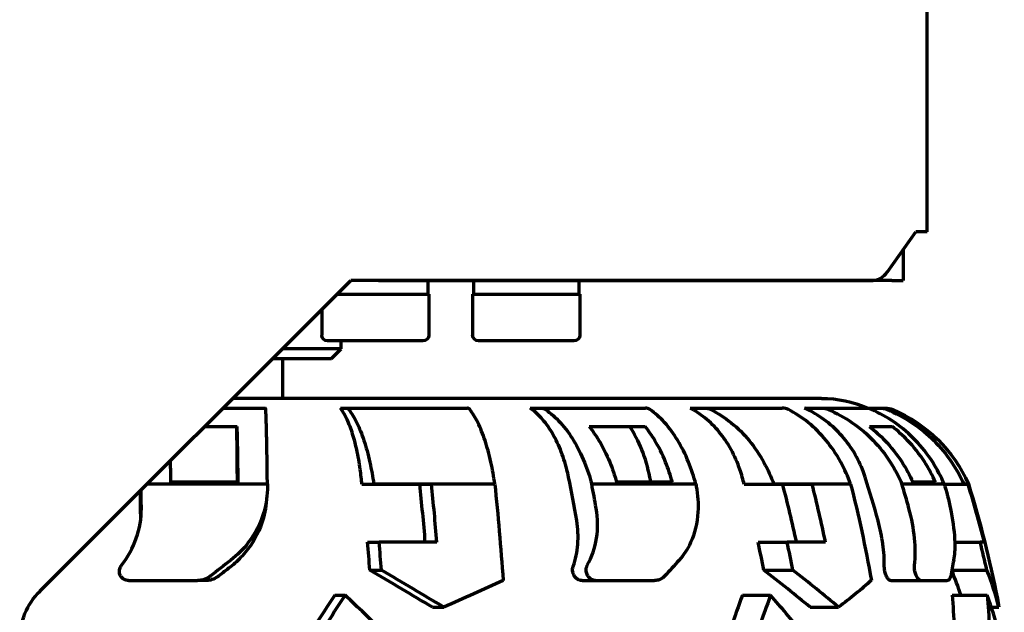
# Model space of a CAD drawing. Header units: millimetres. Extents: x 0 to 1189, y 0 to 841.
# Tile 43 of 56: x 736 to 786, y 509 to 540. Entities that reach past the tile are written whole.
import ezdxf

# ---------------------------------------------------------------- set-up
doc = ezdxf.new("R2010")
doc.units = ezdxf.units.MM
doc.header["$LTSCALE"] = 0.75
doc.layers.add('Visible', color=7, linetype='Continuous', lineweight=70)

msp = doc.modelspace()

# ---------------------------------------------------------------- linework, layer by layer
at = {"layer": 'Visible'}
for p, q in [((782.393, 528.885), (782.393, 643.885)), ((780.347, 526.824), (781.804, 528.885)), ((782.393, 528.885), (781.804, 528.885)), ((781.161, 527.976), (781.161, 526.375)), ((736.847, 510.428), (752.805, 526.385)), ((755.617, 526.375), (752.795, 526.375)), ((754.226, 526.385), (752.805, 526.385)), ((754.226, 526.385), (779.597, 526.385)), ((755.617, 526.385), (755.617, 526.375)), ((780.575, 526.375), (755.617, 526.375)), ((756.755, 526.375), (756.755, 525.675)), ((759.105, 526.375), (759.105, 525.675)), ((764.505, 526.375), (764.505, 525.675)), ((780.575, 526.375), (781.161, 526.375)), ((752.095, 525.675), (756.805, 525.675)), ((756.805, 525.675), (756.805, 523.575)), ((759.055, 525.675), (764.555, 525.675)), ((759.055, 525.675), (759.055, 523.575)), ((764.555, 525.675), (764.555, 523.575)), ((751.305, 524.885), (751.305, 523.575)), ((756.505, 523.275), (751.605, 523.275)), ((752.305, 522.875), (752.305, 523.275)), ((764.255, 523.275), (759.355, 523.275)), ((752.305, 522.875), (749.295, 522.875)), ((751.805, 522.375), (752.305, 522.875)), ((748.795, 522.375), (751.805, 522.375)), ((749.305, 520.325), (749.305, 522.375)), ((776.959, 520.325), (746.745, 520.325)), ((746.245, 519.825), (748.43, 519.825)), ((752.265, 519.825), (752.563, 519.825)), ((752.563, 519.825), (758.789, 519.825)), ((762.012, 519.825), (762.56, 519.825)), ((762.56, 519.825), (767.926, 519.825)), ((770.222, 519.825), (770.966, 519.825)), ((770.966, 519.825), (774.946, 519.825)), ((776.091, 519.825), (776.958, 519.825)), ((776.958, 519.825), (779.163, 519.825)), ((779.163, 519.825), (779.95, 519.825)), ((779.95, 519.825), (780.23, 519.825)), ((745.295, 518.875), (746.97, 518.875)), ((765.035, 518.875), (767.907, 518.875)), ((779.42, 518.875), (780.592, 518.875)), ((747.018, 516.022), (743.544, 516.022)), ((769.305, 516.022), (766.44, 516.022)), ((782.807, 516.022), (781.644, 516.022)), ((748.518, 515.926), (742.346, 515.926)), ((753.374, 515.915), (753.982, 515.915)), ((753.982, 515.915), (753.981, 515.926)), ((760.194, 515.926), (753.981, 515.926)), ((753.982, 515.915), (756.945, 515.915)), ((770.51, 515.926), (765.168, 515.926)), ((772.992, 515.915), (774.512, 515.915)), ((774.512, 515.915), (774.509, 515.926)), ((778.457, 515.926), (774.509, 515.926)), ((774.512, 515.915), (776.478, 515.915)), ((783.256, 515.926), (781.089, 515.926)), ((783.259, 515.915), (784.268, 515.915)), ((784.268, 515.915), (784.264, 515.926)), ((784.503, 515.926), (784.264, 515.926)), ((784.268, 515.915), (784.487, 515.915)), ((748.497, 515.32), (748.461, 514.961)), ((753.659, 512.945), (754.258, 512.945)), ((757.219, 512.945), (754.258, 512.945)), ((773.705, 512.945), (775.201, 512.945)), ((777.163, 512.945), (775.201, 512.945)), ((783.797, 512.945), (785.107, 512.945)), ((785.32, 512.945), (785.107, 512.945)), ((753.777, 511.501), (754.372, 511.501)), ((773.999, 511.501), (775.485, 511.501)), ((783.653, 511.501), (785.453, 511.501)), ((741.395, 510.965), (744.925, 510.965)), ((745.346, 510.965), (744.925, 510.965)), ((764.672, 510.965), (765.367, 510.965)), ((765.367, 510.965), (768.388, 510.965)), ((780.518, 510.965), (782.057, 510.965)), ((782.057, 510.965), (783.417, 510.965)), ((751.979, 510.213), (752.512, 510.213)), ((772.9, 510.213), (774.345, 510.213)), ((783.662, 510.213), (785.467, 510.213)), ((756.989, 509.597), (757.575, 509.597)), ((776.375, 509.597), (777.84, 509.597)), ((785.679, 509.597), (786.059, 509.597))]:
    msp.add_line(p, q, dxfattribs=at)
at = {"layer": 'Visible', "extrusion": (0, 0, -1)}
for centre, radius, start, end in [((-751.605, 523.575), 0.3, 270, 0), ((-756.505, 523.575), 0.3, 180, 270), ((-759.355, 523.575), 0.3, 270, 0), ((-764.255, 523.575), 0.3, 180, 270), ((-776.959, 514.434), 5.891, 90, 113.777), ((-780.23, 518.825), 1, 90, 112.8429), ((-777.755, 512.949), 7.375, 112.8429, 156.1946), ((-730.141, 499.075), 56.914, 162.7771, 168.8892), ((-739.365, 507.91), 3.56, 0, 45)]:
    msp.add_arc(centre, radius, start, end, dxfattribs=at)
at = {"layer": 'Visible'}
for centre, major_axis, ratio, start_param, end_param in [((779.597, 527.885), (0, 1.5), 0.707107, 3.141593, 3.926991), ((748.43, 518.823), (0, 1.002), 0.020654, -0.398355, 0.000014), ((758.789, 518.823), (0, 1.002), 0.328594, -0.398314, 0.000055), ((767.925, 518.823), (0, 1.002), 0.604369, -0.398264, 0.000105), ((774.946, 518.823), (0, 1.002), 0.820985, -0.39818, 0.000189), ((779.163, 518.823), (0, 1.002), 0.957236, -0.397949, 0.00042), ((746.863, 514.434), (0, 5.891), 0.020638, -1.253795, -0.71689), ((764.772, 514.434), (0, 5.891), 0.604357, -1.253791, -0.716886), ((746.439, 507.61), (-0.121, 38.063), 0.015321, -1.348003, -1.341302), ((736.295, 499.089), (0, 54.634), 0.328571, -1.257725, -1.250889), ((732.631, 499.087), (0.001, 54.642), 0.604387, -1.293446, -1.250879), ((752.328, 507.61), (-4.433, 38.011), 0.444, -1.399699, -1.392998), ((730.319, 499.089), (0, 54.634), 0.82097, -1.257725, -1.250889), ((729.556, 499.087), (0.003, 54.642), 0.957246, -1.293398, -1.250831), ((740.929, 499.087), (0.001, 54.642), 0.02068, -1.292526, -1.26405), ((740.93, 499.085), (0, 56.426), 0.020644, -1.29088, -1.273311), ((739.109, 499.076), (0, 55.083), 0.328571, -1.316284, -1.260118), ((739.106, 499.076), (0.001, 56.838), 0.328599, -1.324301, -1.27001), ((732.621, 499.085), (0, 56.426), 0.604361, -1.290877, -1.267699), ((731.914, 499.076), (0, 55.083), 0.82097, -1.316284, -1.260118), ((731.91, 499.076), (0.001, 56.838), 0.820988, -1.324292, -1.270001), ((729.538, 499.085), (0.001, 56.426), 0.957233, -1.290866, -1.267688), ((730.212, 499.076), (-0.023, 56.838), 0.999787, -1.324716, -1.270424), ((736.286, 499.081), (0, 54.664), 0.328571, -1.34159, -1.314373), ((736.279, 499.08), (0, 56.445), 0.328585, -1.348926, -1.322618), ((730.295, 499.081), (0, 54.664), 0.82097, -1.34159, -1.314373), ((730.281, 499.08), (0, 56.445), 0.820979, -1.348922, -1.322614), ((730.403, 499.08), (-0.01, 56.445), 0.999787, -1.349101, -1.322793), ((745.526, 502.58), (35.332, 28.632), 0.147407, 1.420641, 1.450106), ((745.534, 502.598), (33.918, 27.486), 0.147415, 1.420591, 1.437864)]:
    msp.add_ellipse(centre, major_axis=major_axis, ratio=ratio, start_param=start_param, end_param=end_param, dxfattribs=at)
at = {"layer": 'Visible', "extrusion": (0, 0, -1)}
for centre, major_axis, ratio, start_param, end_param in [((747.958, 507.465), (-0.12, 39.332), 0.015251, 1.35402, 1.357231), ((754.098, 507.463), (-4.36, 39.289), 0.442459, 1.40301, 1.406221), ((757.281, 507.469), (-10.533, 38.661), 0.681303, 1.53756, 1.540772), ((742.609, 502.58), (36.062, 27.708), 0.246763, 0.929943, 0.959408), ((741.104, 502.58), (41.735, 18.065), 0.546678, 0.339614, 0.369079), ((742.88, 509.139), (38.69, 15.236), 0.126435, 1.1449, 1.231466), ((743.089, 509.139), (40.451, 9.631), 0.315934, 0.530548, 0.617114), ((735.914, 507.035), (28.2, 37.916), 0.240737, 1.311033, 1.354044), ((735.86, 506.976), (29.3, 39.393), 0.240781, 1.312611, 1.354005), ((733.848, 507.039), (36.123, 30.461), 0.652595, 0.829676, 0.872688), ((733.793, 506.976), (37.53, 31.652), 0.652552, 0.831299, 0.872694), ((736.544, 507.038), (47.243, 0.949), 0.81507, -0.057906, -0.014895), ((736.505, 506.976), (49.085, 0.988), 0.815071, -0.056283, -0.014888), ((744.526, 509.139), (-41.581, 0.357), 0.384757, 3.062757, 3.090609)]:
    msp.add_ellipse(centre, major_axis=major_axis, ratio=ratio, start_param=start_param, end_param=end_param, dxfattribs=at)
at = {"layer": 'Visible'}
for points in [[(755.617, 526.375), (755.587, 526.375), (755.558, 526.378), (755.528, 526.385)], [(760.194, 515.926), (760.354, 514.342), (760.498, 512.678), (760.619, 510.978)], [(778.457, 515.926), (778.858, 514.342), (779.218, 512.678), (779.519, 510.978)], [(756.989, 509.597), (755.951, 510.223), (754.873, 510.862), (753.777, 511.501)], [(757.575, 509.597), (756.539, 510.223), (755.465, 510.861), (754.372, 511.501)], [(776.375, 509.597), (775.638, 510.223), (774.842, 510.862), (773.999, 511.501)], [(777.84, 509.597), (777.108, 510.223), (776.319, 510.861), (775.485, 511.501)], [(784.107, 510.213), (783.979, 510.634), (783.827, 511.06), (783.65, 511.485)], [(786.059, 509.597), (785.911, 510.223), (785.709, 510.861), (785.453, 511.501)]]:
    msp.add_open_spline(points, degree=3, dxfattribs=at)
for points, knots in [([(748.518, 515.926), (748.515, 516.299), (748.51, 516.684), (748.5, 517.459), (748.493, 517.842), (748.48, 518.486), (748.472, 518.806), (748.455, 519.348), (748.446, 519.574), (748.438, 519.746)], [0.2897036, 0.2897036, 0.2897036, 0.2897036, 0.409542, 0.409542, 0.5460875, 0.5460875, 0.6827036, 0.6827036, 0.8150178, 0.8150178, 0.8150178, 0.8150178]), ([(753.335, 516.27), (753.32, 516.412), (753.303, 516.549), (753.239, 517.016), (753.178, 517.369), (753.032, 518.028), (752.948, 518.333), (752.778, 518.848), (752.676, 519.105), (752.469, 519.523), (752.365, 519.692), (752.265, 519.825)], [-3.3395438, -3.3395438, -3.3395438, -3.3395438, -3.2971399, -3.2971399, -3.1879279, -3.1879279, -3.0787158, -3.0787158, -2.9687211, -2.9687211, -2.8707441, -2.8707441, -2.8707441, -2.8707441]), ([(752.563, 519.825), (752.604, 519.825), (752.653, 519.796), (752.691, 519.747), (752.691, 519.747), (752.692, 519.746)], [-0.14890922, -0.14890922, -0.14890922, -0.14890922, -0.11134107, -0.11134107, -0.11090246, -0.11090246, -0.11090246, -0.11090246]), ([(752.692, 519.746), (752.828, 519.573), (752.971, 519.345), (753.242, 518.798), (753.369, 518.477), (753.582, 517.832), (753.688, 517.45), (753.858, 516.678), (753.927, 516.297), (753.981, 515.926)], [-0.8176817, -0.8176817, -0.8176817, -0.8176817, -0.683213, -0.683213, -0.5456153, -0.5456153, -0.4089137, -0.4089137, -0.2898807, -0.2898807, -0.2898807, -0.2898807]), ([(760.194, 515.926), (760.139, 516.299), (760.071, 516.684), (759.901, 517.459), (759.796, 517.842), (759.584, 518.486), (759.458, 518.806), (759.191, 519.348), (759.051, 519.574), (758.916, 519.746)], [-4.0816675, -4.0816675, -4.0816675, -4.0816675, -3.9618291, -3.9618291, -3.8252836, -3.8252836, -3.6886674, -3.6886674, -3.5563533, -3.5563533, -3.5563533, -3.5563533]), ([(763.981, 516.27), (763.952, 516.412), (763.921, 516.549), (763.804, 517.016), (763.691, 517.369), (763.424, 518.028), (763.268, 518.333), (762.955, 518.848), (762.768, 519.105), (762.387, 519.523), (762.197, 519.692), (762.012, 519.825)], [-3.3395438, -3.3395438, -3.3395438, -3.3395438, -3.2971399, -3.2971399, -3.1879279, -3.1879279, -3.0787158, -3.0787158, -2.9687211, -2.9687211, -2.8707441, -2.8707441, -2.8707441, -2.8707441]), ([(762.56, 519.825), (762.636, 519.825), (762.725, 519.796), (762.796, 519.747), (762.797, 519.747), (762.797, 519.746)], [-0.14890922, -0.14890922, -0.14890922, -0.14890922, -0.11134107, -0.11134107, -0.11090246, -0.11090246, -0.11090246, -0.11090246]), ([(762.797, 519.746), (763.048, 519.573), (763.312, 519.345), (763.809, 518.798), (764.043, 518.477), (764.435, 517.832), (764.629, 517.45), (764.943, 516.678), (765.068, 516.297), (765.168, 515.926)], [3.5813627, 3.5813627, 3.5813627, 3.5813627, 3.7158313, 3.7158313, 3.8534291, 3.8534291, 3.9901307, 3.9901307, 4.1091636, 4.1091636, 4.1091636, 4.1091636]), ([(770.51, 515.926), (770.41, 516.299), (770.284, 516.684), (769.971, 517.459), (769.778, 517.842), (769.389, 518.486), (769.157, 518.806), (768.666, 519.348), (768.407, 519.574), (768.16, 519.746)], [0.2897036, 0.2897036, 0.2897036, 0.2897036, 0.409542, 0.409542, 0.5460875, 0.5460875, 0.6827036, 0.6827036, 0.8150178, 0.8150178, 0.8150178, 0.8150178]), ([(772.896, 516.27), (772.857, 516.412), (772.815, 516.549), (772.656, 517.016), (772.503, 517.369), (772.139, 518.028), (771.928, 518.333), (771.503, 518.848), (771.249, 519.105), (770.732, 519.523), (770.473, 519.692), (770.222, 519.825)], [-3.3395438, -3.3395438, -3.3395438, -3.3395438, -3.2971399, -3.2971399, -3.1879279, -3.1879279, -3.0787158, -3.0787158, -2.9687211, -2.9687211, -2.8707441, -2.8707441, -2.8707441, -2.8707441]), ([(770.966, 519.825), (771.069, 519.825), (771.19, 519.796), (771.286, 519.747), (771.287, 519.747), (771.288, 519.746)], [-0.14890922, -0.14890922, -0.14890922, -0.14890922, -0.11134107, -0.11134107, -0.11090246, -0.11090246, -0.11090246, -0.11090246]), ([(771.288, 519.746), (771.629, 519.573), (771.987, 519.345), (772.663, 518.798), (772.981, 518.477), (773.513, 517.832), (773.777, 517.45), (774.203, 516.678), (774.373, 516.297), (774.509, 515.926)], [-0.8176817, -0.8176817, -0.8176817, -0.8176817, -0.683213, -0.683213, -0.5456153, -0.5456153, -0.4089137, -0.4089137, -0.2898807, -0.2898807, -0.2898807, -0.2898807]), ([(778.457, 515.926), (778.321, 516.299), (778.15, 516.684), (777.725, 517.459), (777.462, 517.842), (776.934, 518.486), (776.619, 518.806), (775.952, 519.348), (775.601, 519.574), (775.265, 519.746)], [-4.0816675, -4.0816675, -4.0816675, -4.0816675, -3.9618291, -3.9618291, -3.8252836, -3.8252836, -3.6886674, -3.6886674, -3.5563533, -3.5563533, -3.5563533, -3.5563533]), ([(779.208, 516.27), (779.163, 516.412), (779.114, 516.549), (778.928, 517.016), (778.75, 517.369), (778.326, 518.028), (778.08, 518.333), (777.584, 518.848), (777.288, 519.105), (776.685, 519.523), (776.383, 519.692), (776.091, 519.825)], [-3.3395438, -3.3395438, -3.3395438, -3.3395438, -3.2971399, -3.2971399, -3.1879279, -3.1879279, -3.0787158, -3.0787158, -2.9687211, -2.9687211, -2.8707441, -2.8707441, -2.8707441, -2.8707441]), ([(776.958, 519.825), (777.078, 519.825), (777.219, 519.796), (777.331, 519.747), (777.333, 519.747), (777.334, 519.746)], [-0.14890922, -0.14890922, -0.14890922, -0.14890922, -0.11134107, -0.11134107, -0.11090246, -0.11090246, -0.11090246, -0.11090246]), ([(777.334, 519.746), (777.732, 519.573), (778.148, 519.345), (778.937, 518.798), (779.308, 518.477), (779.928, 517.832), (780.236, 517.45), (780.732, 516.678), (780.931, 516.297), (781.089, 515.926)], [3.5813627, 3.5813627, 3.5813627, 3.5813627, 3.7158313, 3.7158313, 3.8534291, 3.8534291, 3.9901307, 3.9901307, 4.1091636, 4.1091636, 4.1091636, 4.1091636]), ([(783.256, 515.926), (783.098, 516.299), (782.899, 516.684), (782.403, 517.459), (782.097, 517.842), (781.48, 518.486), (781.113, 518.806), (780.335, 519.348), (779.926, 519.574), (779.535, 519.746)], [0.2897036, 0.2897036, 0.2897036, 0.2897036, 0.409542, 0.409542, 0.5460875, 0.5460875, 0.6827036, 0.6827036, 0.8150178, 0.8150178, 0.8150178, 0.8150178]), ([(779.95, 519.825), (780.075, 519.825), (780.222, 519.796), (780.339, 519.747), (780.341, 519.747), (780.342, 519.746)], [-0.14890922, -0.14890922, -0.14890922, -0.14890922, -0.11134107, -0.11134107, -0.11090246, -0.11090246, -0.11090246, -0.11090246]), ([(780.342, 519.746), (780.757, 519.573), (781.193, 519.345), (782.016, 518.798), (782.403, 518.477), (783.052, 517.832), (783.373, 517.45), (783.891, 516.678), (784.099, 516.297), (784.264, 515.926)], [-0.8176817, -0.8176817, -0.8176817, -0.8176817, -0.683213, -0.683213, -0.5456153, -0.5456153, -0.4089137, -0.4089137, -0.2898807, -0.2898807, -0.2898807, -0.2898807]), ([(747.018, 516.022), (747.015, 516.365), (747.011, 516.715), (747.001, 517.46), (746.994, 517.843), (746.982, 518.409), (746.977, 518.651), (746.97, 518.875)], [0.2998689, 0.2998689, 0.2998689, 0.2998689, 0.4095958, 0.4095958, 0.5461278, 0.5461278, 0.649624, 0.649624, 0.649624, 0.649624]), ([(765.035, 518.875), (765.219, 518.65), (765.39, 518.405), (765.734, 517.838), (765.927, 517.455), (766.228, 516.712), (766.344, 516.363), (766.44, 516.022)], [3.7333138, 3.7333138, 3.7333138, 3.7333138, 3.8377916, 3.8377916, 3.9744072, 3.9744072, 4.0837029, 4.0837029, 4.0837029, 4.0837029]), ([(769.305, 516.022), (769.21, 516.365), (769.093, 516.715), (768.792, 517.46), (768.599, 517.843), (768.257, 518.409), (768.088, 518.651), (767.907, 518.875)], [0.2998689, 0.2998689, 0.2998689, 0.2998689, 0.4095958, 0.4095958, 0.5461278, 0.5461278, 0.649624, 0.649624, 0.649624, 0.649624]), ([(779.42, 518.875), (779.711, 518.65), (779.981, 518.405), (780.526, 517.838), (780.832, 517.455), (781.309, 516.712), (781.493, 516.363), (781.644, 516.022)], [3.7333138, 3.7333138, 3.7333138, 3.7333138, 3.8377916, 3.8377916, 3.9744072, 3.9744072, 4.0837029, 4.0837029, 4.0837029, 4.0837029]), ([(782.807, 516.022), (782.655, 516.365), (782.471, 516.715), (781.995, 517.46), (781.688, 517.843), (781.147, 518.409), (780.88, 518.651), (780.592, 518.875)], [0.2998689, 0.2998689, 0.2998689, 0.2998689, 0.4095958, 0.4095958, 0.5461278, 0.5461278, 0.649624, 0.649624, 0.649624, 0.649624]), ([(743.532, 517.112), (743.532, 517.089), (743.532, 517.065), (743.537, 516.712), (743.541, 516.363), (743.544, 516.022)], [3.9667125, 3.9667125, 3.9667125, 3.9667125, 3.9744072, 3.9744072, 4.0837029, 4.0837029, 4.0837029, 4.0837029]), ([(748.519, 515.803), (748.522, 515.359), (748.46, 514.916), (748.172, 513.921), (747.902, 513.388), (747.279, 512.577), (746.977, 512.274), (746.639, 512.012)], [-0.8006859, -0.8006859, -0.8006859, -0.8006859, -0.6609792, -0.6609792, -0.4774176, -0.4774176, -0.3470042, -0.3470042, -0.3470042, -0.3470042]), ([(770.533, 515.803), (770.615, 515.359), (770.645, 514.916), (770.585, 513.921), (770.457, 513.388), (770.085, 512.577), (769.887, 512.274), (769.65, 512.012)], [-0.8006859, -0.8006859, -0.8006859, -0.8006859, -0.6609792, -0.6609792, -0.4774176, -0.4774176, -0.3470042, -0.3470042, -0.3470042, -0.3470042]), ([(783.293, 515.803), (783.423, 515.359), (783.532, 514.916), (783.724, 513.921), (783.787, 513.388), (783.807, 512.577), (783.789, 512.274), (783.745, 512.012)], [-0.8006859, -0.8006859, -0.8006859, -0.8006859, -0.6609792, -0.6609792, -0.4774176, -0.4774176, -0.3470042, -0.3470042, -0.3470042, -0.3470042]), ([(741.032, 511.759), (741.36, 512.181), (741.617, 512.649), (741.965, 513.642), (742.053, 514.158), (742.05, 514.674)], [0.0000001, 0.0000001, 0.0000001, 0.0000001, 0.1610957, 0.1610957, 0.3221415, 0.3221415, 0.3221415, 0.3221415]), ([(748.461, 514.961), (748.419, 514.54), (748.32, 514.125), (747.951, 513.182), (747.637, 512.678), (747.043, 512.027), (746.831, 511.831), (746.603, 511.655)], [-2.338903, -2.338903, -2.338903, -2.338903, -2.2057266, -2.2057266, -2.0238915, -2.0238915, -1.935985, -1.935985, -1.935985, -1.935985]), ([(764.941, 511.759), (765.175, 512.181), (765.335, 512.649), (765.49, 513.642), (765.485, 514.158), (765.395, 514.674)], [0.0000001, 0.0000001, 0.0000001, 0.0000001, 0.1610957, 0.1610957, 0.3221415, 0.3221415, 0.3221415, 0.3221415]), ([(781.732, 511.759), (781.783, 512.181), (781.784, 512.649), (781.688, 513.642), (781.591, 514.158), (781.449, 514.674)], [0.0000001, 0.0000001, 0.0000001, 0.0000001, 0.1610957, 0.1610957, 0.3221415, 0.3221415, 0.3221415, 0.3221415]), ([(764.213, 511.687), (764.339, 512.053), (764.42, 512.439), (764.482, 513.231), (764.465, 513.633), (764.396, 514.039), (764.395, 514.043), (764.394, 514.047)], [0, 0, 0, 0, 0.1266258, 0.1266258, 0.2518413, 0.2518413, 0.2532367, 0.2532367, 0.2532367, 0.2532367]), ([(780.185, 511.687), (780.189, 512.053), (780.165, 512.439), (780.057, 513.231), (779.976, 513.633), (779.866, 514.038), (779.865, 514.043), (779.863, 514.047)], [0, 0, 0, 0, 0.1266197, 0.1266197, 0.2518345, 0.2518345, 0.2532366, 0.2532366, 0.2532366, 0.2532366]), ([(741.395, 510.965), (741.376, 510.965), (741.358, 510.967), (741.297, 510.974), (741.256, 510.984), (741.165, 511.02), (741.119, 511.048), (741.031, 511.127), (740.993, 511.178), (740.939, 511.294), (740.924, 511.358), (740.92, 511.49), (740.931, 511.556), (740.973, 511.669), (740.999, 511.716), (741.032, 511.759)], [-0.318504, -0.318504, -0.318504, -0.318504, -0.3128202, -0.3128202, -0.2999436, -0.2999436, -0.2831266, -0.2831266, -0.2636299, -0.2636299, -0.2433808, -0.2433808, -0.2231503, -0.2231503, -0.2067842, -0.2067842, -0.2067842, -0.2067842]), ([(764.672, 510.965), (764.667, 510.965), (764.662, 510.966), (764.621, 510.967), (764.585, 510.974), (764.504, 510.999), (764.461, 511.021), (764.37, 511.085), (764.326, 511.13), (764.252, 511.238), (764.224, 511.299), (764.188, 511.428), (764.182, 511.496), (764.191, 511.605), (764.199, 511.647), (764.213, 511.687)], [-0.1586695, -0.1586695, -0.1586695, -0.1586695, -0.1569073, -0.1569073, -0.1446406, -0.1446406, -0.1291758, -0.1291758, -0.1098816, -0.1098816, -0.0898685, -0.0898685, -0.0693478, -0.0693478, -0.0556227, -0.0556227, -0.0556227, -0.0556227]), ([(765.367, 510.965), (765.35, 510.965), (765.333, 510.967), (765.279, 510.974), (765.241, 510.984), (765.157, 511.02), (765.112, 511.048), (765.024, 511.127), (764.984, 511.178), (764.92, 511.294), (764.898, 511.358), (764.877, 511.49), (764.878, 511.556), (764.901, 511.669), (764.918, 511.716), (764.941, 511.759)], [-0.318504, -0.318504, -0.318504, -0.318504, -0.3128202, -0.3128202, -0.2999436, -0.2999436, -0.2831266, -0.2831266, -0.2636299, -0.2636299, -0.2433808, -0.2433808, -0.2231503, -0.2231503, -0.2067842, -0.2067842, -0.2067842, -0.2067842]), ([(780.518, 510.965), (780.516, 510.965), (780.513, 510.966), (780.493, 510.967), (780.475, 510.974), (780.432, 510.999), (780.408, 511.021), (780.354, 511.085), (780.326, 511.13), (780.273, 511.238), (780.25, 511.299), (780.213, 511.428), (780.199, 511.496), (780.187, 511.605), (780.185, 511.647), (780.185, 511.687)], [-0.1586695, -0.1586695, -0.1586695, -0.1586695, -0.1569073, -0.1569073, -0.1446406, -0.1446406, -0.1291758, -0.1291758, -0.1098816, -0.1098816, -0.0898685, -0.0898685, -0.0693478, -0.0693478, -0.0556227, -0.0556227, -0.0556227, -0.0556227]), ([(782.057, 510.965), (782.049, 510.965), (782.041, 510.967), (782.013, 510.974), (781.994, 510.984), (781.947, 511.02), (781.921, 511.048), (781.866, 511.127), (781.839, 511.178), (781.791, 511.294), (781.771, 511.358), (781.741, 511.49), (781.732, 511.556), (781.726, 511.669), (781.727, 511.716), (781.732, 511.759)], [-0.318504, -0.318504, -0.318504, -0.318504, -0.3128202, -0.3128202, -0.2999436, -0.2999436, -0.2831266, -0.2831266, -0.2636299, -0.2636299, -0.2433808, -0.2433808, -0.2231503, -0.2231503, -0.2067842, -0.2067842, -0.2067842, -0.2067842]), ([(745.59, 511.197), (745.573, 511.183), (745.554, 511.17), (745.441, 511.092), (745.337, 511.042), (745.143, 510.985), (745.057, 510.97), (744.97, 510.966), (744.955, 510.966), (744.94, 510.965), (744.925, 510.965)], [-0.06746772, -0.06746772, -0.06746772, -0.06746772, -0.06067751, -0.06067751, -0.02604643, -0.02604643, 0, 0, 0, 0.00449234, 0.00449234, 0.00449234, 0.00449234]), ([(746.013, 511.197), (745.977, 511.169), (745.938, 511.142), (745.805, 511.063), (745.703, 511.021), (745.515, 510.976), (745.431, 510.965), (745.346, 510.965)], [-0.38982351, -0.38982351, -0.38982351, -0.38982351, -0.37572875, -0.37572875, -0.34303316, -0.34303316, -0.31763577, -0.31763577, -0.31763577, -0.31763577]), ([(768.908, 511.197), (768.895, 511.183), (768.882, 511.17), (768.799, 511.092), (768.719, 511.042), (768.566, 510.985), (768.497, 510.97), (768.425, 510.966), (768.413, 510.966), (768.401, 510.965), (768.388, 510.965)], [-0.06746772, -0.06746772, -0.06746772, -0.06746772, -0.06067751, -0.06067751, -0.02604643, -0.02604643, 0, 0, 0, 0.00449234, 0.00449234, 0.00449234, 0.00449234]), ([(783.591, 511.197), (783.588, 511.183), (783.585, 511.17), (783.564, 511.092), (783.54, 511.042), (783.487, 510.985), (783.46, 510.97), (783.432, 510.966), (783.427, 510.966), (783.422, 510.965), (783.417, 510.965)], [-0.06746772, -0.06746772, -0.06746772, -0.06746772, -0.06067751, -0.06067751, -0.02604643, -0.02604643, 0, 0, 0, 0.00449234, 0.00449234, 0.00449234, 0.00449234]), ([(755.637, 507.2), (755.255, 507.575), (754.869, 507.953), (753.832, 508.957), (753.175, 509.586), (752.512, 510.213)], [-5.6143586, -5.6143586, -5.6143586, -5.6143586, -5.4611539, -5.4611539, -5.2078164, -5.2078164, -5.2078164, -5.2078164]), ([(776.818, 507.2), (776.53, 507.575), (776.233, 507.953), (775.422, 508.957), (774.894, 509.586), (774.345, 510.213)], [-5.6143586, -5.6143586, -5.6143586, -5.6143586, -5.4611539, -5.4611539, -5.2078164, -5.2078164, -5.2078164, -5.2078164]), ([(786.344, 507.2), (786.26, 507.575), (786.166, 507.953), (785.891, 508.957), (785.692, 509.586), (785.467, 510.213)], [-5.6143586, -5.6143586, -5.6143586, -5.6143586, -5.4611539, -5.4611539, -5.2078164, -5.2078164, -5.2078164, -5.2078164])]:
    msp.add_open_spline(points, degree=3, knots=knots, dxfattribs=at)

doc.saveas('drawing.dxf')
